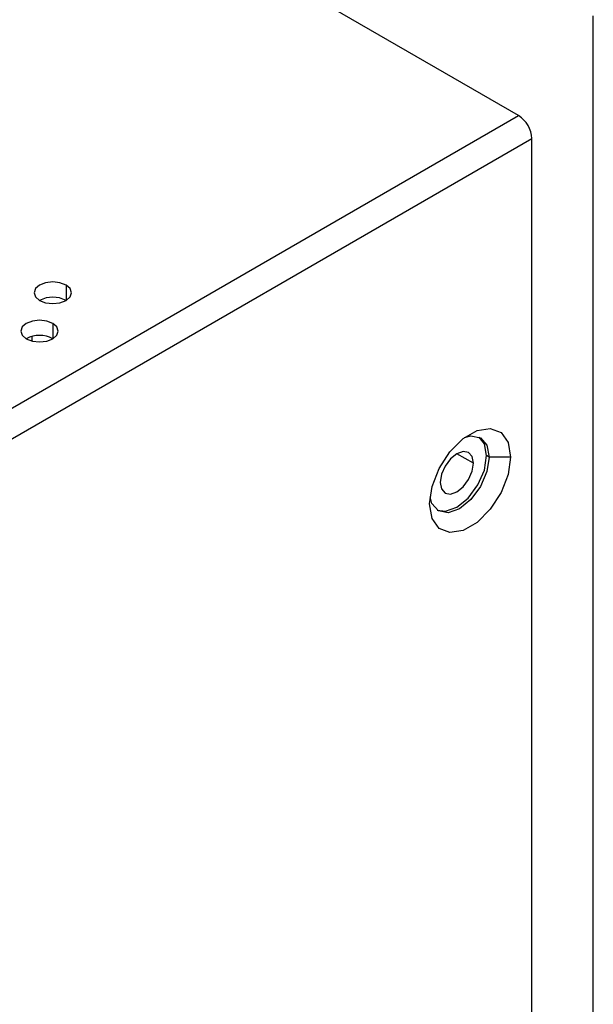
# Model space of a CAD drawing. Header units: millimetres. Extents: x 0 to 1118, y 0 to 864.
# Tile 149 of 256: x 942.5 to 945.56, y 666.33 to 671.58. Entities that reach past the tile are written whole.
import ezdxf

# ---------------------------------------------------------------- set-up
doc = ezdxf.new("R2010")
doc.units = ezdxf.units.MM

msp = doc.modelspace()

# ---------------------------------------------------------------- linework, layer by layer
at = {"color": 7, "linetype": 'Continuous', "lineweight": 25}
for p, q in [((945.1645, 671.0706), (942.9724, 672.336)), ((945.5628, 634.1765), (945.5628, 671.6027)), ((914.5968, 653.4243), (945.1645, 671.0706)), ((914.6675, 653.3018), (945.2352, 670.9481)), ((945.2352, 634.42), (945.2352, 670.9481)), ((945.0077, 669.249), (944.9936, 669.2572)), ((945.1208, 669.249), (945.0077, 669.249))]:
    msp.add_line(p, q, dxfattribs=at)
at = {"color": 8, "linetype": 'Continuous', "lineweight": 25}
for p, q in [((942.75, 670.1666), (942.75, 670.0849)), ((942.6793, 669.9625), (942.6793, 669.8808)), ((942.5665, 669.8924), (942.5665, 669.8693)), ((944.9229, 669.2164), (944.8345, 669.2674))]:
    msp.add_line(p, q, dxfattribs=at)
at = {"color": 7, "linetype": 'Continuous', "lineweight": 25, "flags": 128}
for points in [[(942.75, 670.1666), (942.7175, 670.1791), (942.6793, 670.1835), (942.641, 670.1791), (942.6085, 670.1666), (942.5869, 670.1479), (942.5793, 670.1258), (942.5869, 670.1037), (942.6085, 670.0849)], [(942.6085, 670.0849), (942.641, 670.0724), (942.6793, 670.068), (942.7175, 670.0724), (942.75, 670.0849), (942.7716, 670.1037), (942.7793, 670.1258), (942.7716, 670.1479), (942.75, 670.1666)], [(942.6793, 669.9625), (942.6468, 669.975), (942.6085, 669.9794), (942.5703, 669.975), (942.5378, 669.9625), (942.5162, 669.9438), (942.5085, 669.9217), (942.5162, 669.8996), (942.5378, 669.8808)], [(942.5378, 669.8808), (942.5703, 669.8683), (942.6085, 669.8639), (942.6468, 669.8683), (942.6793, 669.8808), (942.7009, 669.8996), (942.7085, 669.9217), (942.7009, 669.9438), (942.6793, 669.9625)], [(944.6895, 669), (944.7025, 669.0927), (944.74, 669.1892), (944.7973, 669.278), (944.8677, 669.3482), (944.9426, 669.3914), (945.013, 669.4025), (945.0704, 669.38), (945.1078, 669.3267), (945.1208, 669.249)], [(944.8747, 669.3535), (944.9095, 669.3621), (944.9611, 669.352), (944.9956, 669.3124), (945.0077, 669.249)], [(944.9936, 669.2572), (944.9815, 669.3205), (944.9538, 669.3557)], [(945.1208, 669.249), (945.1078, 669.1564), (945.0704, 669.0598), (945.013, 668.9711), (944.9426, 668.9009), (944.8677, 668.8577), (944.7973, 668.8466), (944.74, 668.8691), (944.7025, 668.9224), (944.6895, 669)], [(945.0077, 669.249), (944.9956, 669.1717), (944.9611, 669.0922), (944.9095, 669.0226), (944.8486, 668.9735), (944.7877, 668.9523), (944.7361, 668.9623), (944.7016, 669.002), (944.6917, 669.0364)], [(944.7293, 668.9668), (944.7736, 668.9605), (944.8345, 668.9816), (944.8954, 669.0308), (944.947, 669.1004), (944.9815, 669.1799), (944.9936, 669.2572)], [(944.9229, 669.2164), (944.9161, 669.2516), (944.897, 669.2736), (944.8683, 669.2792), (944.8345, 669.2674), (944.8006, 669.2401), (944.772, 669.2014), (944.7528, 669.1573), (944.7461, 669.1143)], [(944.7461, 669.1143), (944.7528, 669.0792), (944.772, 669.0571), (944.8006, 669.0515), (944.8345, 669.0633), (944.8683, 669.0906), (944.897, 669.1293), (944.9161, 669.1734), (944.9229, 669.2164)]]:
    msp.add_lwpolyline(points, dxfattribs=at)
at = {"color": 7, "linetype": 'Continuous', "lineweight": 25}
for centre, start, end in [((945.0816, 670.9411), 2.6055, 57.3945), ((942.6793, 669.9485), 62.61, 117.3846), ((942.6085, 669.7444), 62.61, 117.3846)]:
    msp.add_arc(centre, 0.1537, start, end, dxfattribs=at)

doc.saveas('drawing.dxf')
